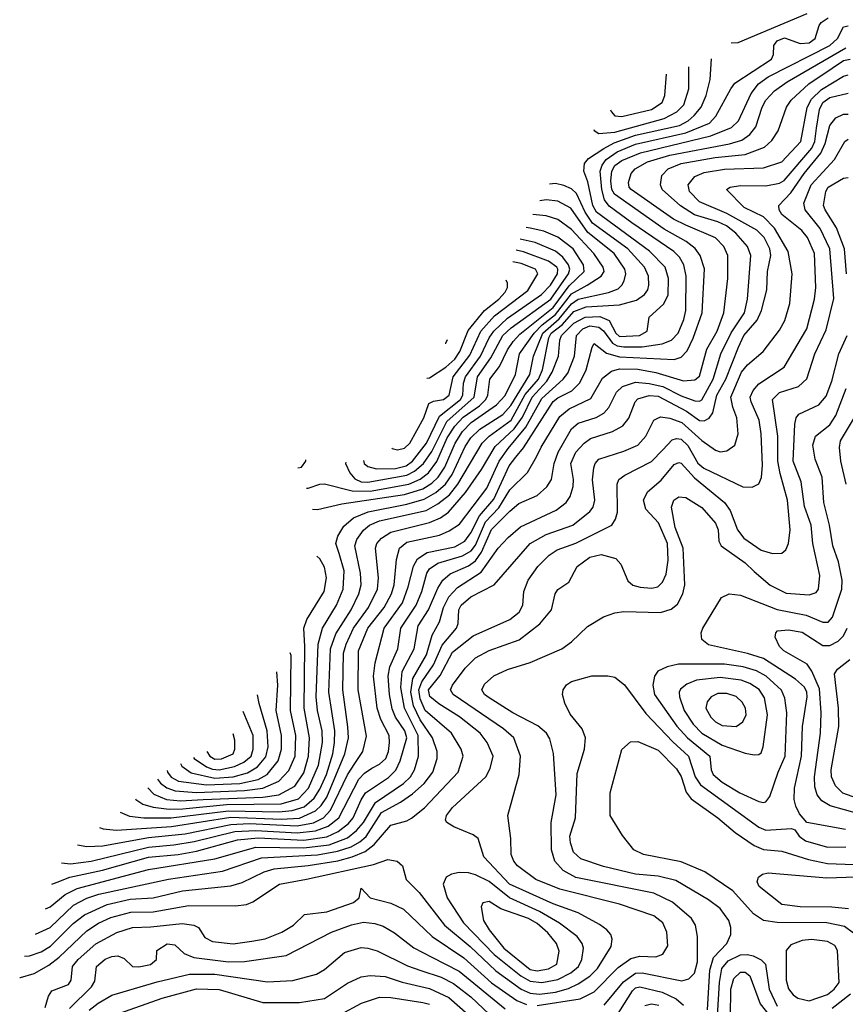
# Model space of a CAD drawing. Extents: x 997028 to 1115134, y 536408 to 618974.
# Tile 88 of 256: x 1003022 to 1006633, y 577189 to 581497. Entities that reach past the tile are written whole.
import ezdxf

# ---------------------------------------------------------------- set-up
doc = ezdxf.new("R2010")
doc.units = 0

msp = doc.modelspace()

# ---------------------------------------------------------------- linework, layer by layer
at = {"layer": '0CON10XD'}
for points in [[(1003274.7, 577886.5), (1003315, 577878.8), (1003385, 577882.8), (1003585, 577919.6), (1003745, 577935.5), (1003945, 577976.4), (1004025, 577979.5), (1004235, 577969.8), (1004306.8, 577983.2), (1004350.7, 578005), (1004381.5, 578038.5), (1004455, 578193.6), (1004487.7, 578242.3), (1004522.9, 578295), (1004538, 578362), (1004502.3, 578565), (1004504.2, 578735), (1004544.2, 578835), (1004616.2, 578925), (1004648.1, 578985), (1004659.8, 579025), (1004670, 579135), (1004682.4, 579185), (1004715, 579211.7), (1004858, 579242), (1004899.9, 579260.1), (1004945, 579289.8), (1005065, 579448.1), (1005118.3, 579565), (1005158.6, 579621.4), (1005235.3, 579715), (1005305, 579840.2), (1005398.3, 579925), (1005419, 579951), (1005449.2, 580025), (1005457.2, 580115), (1005485.2, 580144.8), (1005515, 580157.9), (1005555, 580152.3), (1005575, 580135.2), (1005615, 580081.3), (1005635, 580070.3), (1005665, 580065.5), (1005743.8, 580066.2), (1005831.7, 580078.3), (1005873.3, 580095), (1005901.9, 580125), (1005926.7, 580185), (1005935.2, 580225), (1005937.4, 580375), (1005926.1, 580425), (1005907.8, 580457.8), (1005883.3, 580483.3), (1005699.1, 580609.1), (1005600.7, 580680.7), (1005579.8, 580709.8), (1005568.1, 580755), (1005560.8, 580835), (1005569.2, 580860.8), (1005586.7, 580885), (1005635, 580919), (1005715, 580952.3), (1005935, 581002.5), (1006039.7, 581045), (1006067.4, 581075), (1006131.6, 581195), (1006150.5, 581219.5), (1006310.8, 581325), (1006318.9, 581345), (1006320.4, 581385), (1006335.4, 581405), (1006367.5, 581417.5), (1006435, 581392.8), (1006475, 581396.5), (1006501.6, 581415), (1006518.2, 581471.8), (1006527.6, 581485), (1006557.8, 581505)], [(1006133.8, 581396.8), (1006165, 581397.5), (1006466.8, 581525)], [(1003205, 577807.3), (1003243.3, 577803.3), (1003335, 577814.9), (1003585, 577876.8), (1003696.1, 577886.1), (1003785, 577901.6), (1003963.1, 577945), (1004055, 577949.3), (1004235, 577939.1), (1004315, 577948.1), (1004371, 577969), (1004417.7, 578005), (1004505, 578174.2), (1004529.6, 578200.4), (1004561.8, 578221.8), (1004595, 578239.3), (1004623, 578265), (1004635.5, 578295), (1004639.6, 578335), (1004638.3, 578365), (1004602.1, 578435), (1004584.9, 578484.9), (1004569.1, 578625), (1004576.2, 578683.8), (1004615.6, 578835), (1004695.8, 578945), (1004721.6, 579015), (1004743.8, 579106.2), (1004761.2, 579138.8), (1004803.4, 579166.6), (1004925, 579191.2), (1004969.1, 579215), (1004995, 579252.3), (1005032.9, 579327.1), (1005095, 579398.8), (1005162.7, 579545), (1005192.5, 579582.5), (1005226.1, 579623.9), (1005355, 579826.1), (1005375, 579842.5), (1005436.2, 579873.8), (1005471.7, 579908.3), (1005499.6, 579965), (1005525.4, 580064.6), (1005535, 580080), (1005588.5, 580038.5), (1005645, 580022.6), (1005885, 580011), (1005915, 580020.9), (1005940.9, 580049.1), (1005966.9, 580103.1), (1006007, 580215), (1006017.3, 580407.3), (1005997.9, 580465), (1005976.5, 580496.5), (1005937, 580527), (1005840.1, 580580.1), (1005624.1, 580734.1), (1005612, 580755), (1005607.7, 580792.3), (1005611.1, 580835), (1005625, 580859.6), (1005655, 580881.6), (1005736.8, 580915), (1006045, 580989.2), (1006134.7, 581025), (1006166.3, 581055), (1006221.2, 581175), (1006253.1, 581216.9), (1006295, 581247.1), (1006565, 581385.1), (1006598.4, 581415), (1006625, 581465.4), (1006645, 581470.8)], [(1003162.9, 577714.2), (1003185, 577723.5), (1003241.1, 577745), (1003384.3, 577775.7), (1003585, 577833.2), (1003715, 577844.4), (1003795, 577859.3), (1003975, 577909.3), (1004065, 577918), (1004265, 577907.5), (1004365, 577921.9), (1004414.4, 577945.6), (1004459.8, 577980.2), (1004480.1, 578005), (1004515, 578084.1), (1004535, 578114.2), (1004635, 578181.6), (1004666.3, 578213.7), (1004686.1, 578255), (1004715.7, 578355), (1004706.7, 578385), (1004666.1, 578445), (1004651.6, 578481.6), (1004638.6, 578545), (1004634, 578625), (1004641.4, 578665), (1004675.5, 578745), (1004688.8, 578835), (1004756.1, 578935), (1004780.6, 578995), (1004802.9, 579075), (1004815, 579094.7), (1004851.3, 579118.7), (1004958.9, 579151.1), (1004996.7, 579173.3), (1005015, 579198.1), (1005059.2, 579300.8), (1005118.1, 579361.9), (1005165, 579440.2), (1005243.4, 579516.6), (1005282.5, 579585), (1005302.5, 579627.5), (1005385, 579761.1), (1005425, 579794.1), (1005520, 579840), (1005571.6, 579928.4), (1005610.3, 579959.7), (1005645, 579969.3), (1005725, 579968.5), (1005805, 579952.9), (1005925, 579916.5), (1005975, 579921.9), (1005995, 579937.3), (1006027.5, 580055), (1006072.5, 580135), (1006102.2, 580215), (1006118.9, 580365), (1006118.8, 580465), (1006101.8, 580505), (1006065, 580543.4), (1005935, 580598.1), (1005881.4, 580625), (1005696.6, 580755), (1005688, 580765), (1005684, 580785), (1005696, 580825), (1005714, 580845), (1005768.5, 580875), (1005866.2, 580905), (1006126.1, 580953.9), (1006180.1, 580969.9), (1006215, 580994.7), (1006241.3, 581028.7), (1006269.8, 581115), (1006285.8, 581145), (1006324, 581186), (1006378.8, 581225), (1006635, 581374.4)], [(1003134.8, 577607), (1003155, 577614.8), (1003220.4, 577669.6), (1003273.8, 577696.2), (1003585, 577779.2), (1003874.9, 577825.1), (1004054.1, 577875.9), (1004265, 577873.2), (1004375, 577886.6), (1004455, 577917.2), (1004495, 577948.8), (1004524.9, 577985.1), (1004578.5, 578071.5), (1004700.8, 578155), (1004731.5, 578185), (1004748, 578215), (1004765.8, 578274.2), (1004765.3, 578365), (1004704.5, 578484.5), (1004689.4, 578575), (1004694.9, 578645), (1004747, 578745), (1004764.5, 578845), (1004810.5, 578915), (1004850.4, 579009.6), (1004872.2, 579045), (1004905, 579072.1), (1004985, 579107), (1005015, 579128.8), (1005042, 579168), (1005085, 579266.7), (1005165, 579346.2), (1005205, 579380.2), (1005285, 579415.9), (1005326.9, 579453.1), (1005347.5, 579485), (1005359, 579555), (1005376.7, 579605), (1005435, 579706.8), (1005465, 579732.1), (1005543.9, 579756.1), (1005577.5, 579775), (1005599, 579801), (1005632.9, 579867.1), (1005658, 579892), (1005715, 579910.8), (1005775, 579905.9), (1005835, 579892.5), (1005915, 579852), (1005975, 579829.8), (1005995, 579827.5), (1006005, 579833.8), (1006054.9, 579925), (1006088.7, 580035), (1006133.2, 580126.8), (1006192.4, 580215), (1006205.9, 580275), (1006219.7, 580465), (1006204.7, 580505), (1006153.7, 580563.7), (1006113.2, 580595), (1006075, 580612.7), (1005973.5, 580643.5), (1005912.5, 580682.5), (1005832, 580755), (1005824, 580775), (1005831.1, 580815), (1005858.8, 580845), (1005915, 580867.5), (1006064.3, 580894.3), (1006195, 580907.3), (1006279.8, 580940.2), (1006311.8, 580968.2), (1006339.3, 581010.7), (1006375.8, 581115), (1006396.3, 581145), (1006473.3, 581216.7), (1006575.3, 581284.7), (1006625, 581319.1), (1006655, 581324.8)], [(1003371.4, 577962.5), (1003386.3, 577956.3), (1003445, 577951.3), (1003686.4, 577966.4), (1003945, 578008.1), (1004165, 577998.9), (1004245, 578003.7), (1004315.1, 578034.9), (1004340.6, 578059.4), (1004364.6, 578095), (1004444.3, 578285), (1004459.3, 578355), (1004457.6, 578402.4), (1004434.5, 578565), (1004438.8, 578725), (1004449.2, 578765), (1004481.8, 578835), (1004547, 578925), (1004586.7, 579005), (1004591.1, 579055), (1004577.8, 579185), (1004583.2, 579205), (1004605, 579229), (1004645.7, 579254.3), (1004815, 579296.7), (1004862.1, 579317.9), (1004897.6, 579342.4), (1004971.6, 579428.4), (1005041.2, 579528.8), (1005100.9, 579629.1), (1005185, 579706.7), (1005221.4, 579758.6), (1005262.7, 579845), (1005327.4, 579915), (1005351.1, 579955), (1005378.8, 580025), (1005384.2, 580095), (1005391.2, 580115), (1005445, 580170.1), (1005495, 580196.2), (1005559.1, 580199.1), (1005600.5, 580180.5), (1005628.8, 580125), (1005645, 580111.6), (1005732.9, 580115), (1005766.5, 580135), (1005775.5, 580195), (1005837.3, 580252.7), (1005857.7, 580292.3), (1005859.6, 580365), (1005844.8, 580415), (1005776.7, 580485), (1005545.2, 580655), (1005528.1, 580685), (1005507.3, 580787.3), (1005488.9, 580835), (1005491.8, 580868.2), (1005510.2, 580889.8), (1005576.3, 580933.7), (1005621.6, 580958.4), (1005715, 580992.2), (1005907.3, 581035), (1005945, 581054.2), (1005971.7, 581078.3), (1006002.7, 581115), (1006024.8, 581165), (1006041.9, 581235), (1006047.2, 581326.2)], [(1005533.4, 581016.4), (1005535, 581013.1), (1005555, 581000), (1005625, 581004.7), (1005840, 581065), (1005895.5, 581094.5), (1005926.5, 581125), (1005949.1, 581195), (1005949.3, 581291.4)], [(1003091.4, 577496.6), (1003155, 577524.4), (1003257, 577623), (1003315, 577653.4), (1003368.5, 577671.5), (1003673, 577737), (1003908.6, 577771.4), (1004080, 577830), (1004325, 577843.2), (1004411.6, 577858.4), (1004471.4, 577878.6), (1004510, 577900), (1004536.7, 577923.3), (1004605, 578028.2), (1004686.8, 578073.2), (1004739.6, 578110.4), (1004790.5, 578155), (1004829.2, 578205), (1004848.4, 578265), (1004847.8, 578295), (1004827.7, 578355), (1004774.1, 578434.1), (1004744.9, 578494.9), (1004732.4, 578555), (1004741.5, 578615), (1004801.3, 578718.7), (1004825.7, 578804.3), (1004857.3, 578862.7), (1004874.8, 578925), (1004898.3, 578971.7), (1004936.5, 579013.5), (1005040.2, 579079.8), (1005115.2, 579184.8), (1005157.8, 579232.2), (1005212.3, 579277.7), (1005368.1, 579351.9), (1005411.8, 579385), (1005429.3, 579410.7), (1005442.8, 579455), (1005444.3, 579485), (1005432.5, 579555), (1005454.8, 579605), (1005491.2, 579645), (1005518.8, 579665), (1005615.2, 579694.8), (1005659.3, 579720.7), (1005685.8, 579754.2), (1005713.5, 579825), (1005725, 579838.2), (1005775, 579852.9), (1005815, 579850), (1005937.8, 579785), (1005995, 579743.7), (1006015, 579741.7), (1006036.9, 579753.1), (1006053, 579777), (1006070.8, 579855), (1006110, 579925), (1006165.6, 580064.4), (1006189.8, 580115), (1006247.8, 580182.2), (1006266.3, 580225), (1006290, 580315), (1006293.2, 580395), (1006307.3, 580465), (1006303.1, 580495), (1006277.7, 580545), (1006246.6, 580576.6), (1006115, 580648.9), (1005995, 580700), (1005951.6, 580745), (1005945.8, 580775), (1005975, 580811.4), (1006015, 580829.3), (1006105, 580843.9), (1006275, 580849.8), (1006355, 580875.8), (1006439.1, 580965), (1006466.6, 581113.4), (1006485, 581149.6), (1006528.4, 581191.6), (1006625, 581250), (1006645, 581255.6)], [(1005605.6, 581102.6), (1005608.7, 581095), (1005625, 581077.1), (1005655, 581073.6), (1005785.5, 581104.5), (1005832.4, 581135), (1005844.2, 581165.8), (1005850.6, 581259.3)], [(1003043.1, 577400), (1003065, 577401.2), (1003115, 577418.8), (1003156.5, 577443.5), (1003255, 577542.7), (1003305, 577580.9), (1003405, 577626), (1003505, 577648.9), (1003605, 577655.5), (1003734.3, 577685.7), (1003945, 577708.1), (1003995, 577722.2), (1004091.6, 577768.4), (1004135, 577781.9), (1004283.6, 577796.4), (1004412.7, 577817.3), (1004476.2, 577833.8), (1004532.6, 577857.4), (1004572, 577888), (1004645, 577973.1), (1004715, 577991.8), (1004735, 578003.8), (1004791.7, 578048.3), (1004939.3, 578205), (1004961.8, 578275), (1004953.2, 578305), (1004910, 578375), (1004795.1, 578475), (1004773.1, 578525), (1004767.2, 578565), (1004780.6, 578599.4), (1004832.1, 578675), (1004869.1, 578760.9), (1004932.4, 578835), (1004939.2, 578855), (1004942.4, 578915), (1004952.6, 578935), (1004995, 578972.5), (1005097.7, 579025), (1005254.7, 579205), (1005324.6, 579245.4), (1005441.8, 579285), (1005516, 579345), (1005530, 579365), (1005537.4, 579395), (1005526.6, 579483.4), (1005533.1, 579536.9), (1005538.2, 579555), (1005555, 579573.8), (1005665, 579609.3), (1005725, 579635.9), (1005760.3, 579675), (1005795.8, 579744.3), (1005825, 579760), (1005865, 579754.4), (1005917.5, 579735), (1006005, 579656.3), (1006065, 579613.2), (1006085, 579606.2), (1006115, 579610.5), (1006150, 579635), (1006164.7, 579685), (1006159.2, 579755), (1006141.3, 579801.3), (1006131.7, 579845), (1006179.6, 579955), (1006205, 579986.4), (1006273.8, 580045), (1006345, 580139.4), (1006368.5, 580181.5), (1006390.6, 580255), (1006400, 580385), (1006383, 580483), (1006323.7, 580585), (1006275, 580634.4), (1006190, 580675), (1006113.8, 580755), (1006130, 580765), (1006175, 580771.4), (1006285, 580769.8), (1006345, 580782), (1006365, 580793.2), (1006485.9, 580935), (1006499.1, 580965), (1006507.2, 581022.8), (1006519.6, 581105), (1006535, 581135.2), (1006565, 581157.2), (1006645, 581175.2)], [(1003021.8, 577306.2), (1003025, 577306.5), (1003085, 577324), (1003149.7, 577360.3), (1003195, 577395.6), (1003315, 577510.4), (1003366.1, 577543.9), (1003420.9, 577569.1), (1003508.4, 577591.6), (1003605, 577593.7), (1003761.5, 577621.5), (1003965, 577619.3), (1004014.2, 577625.8), (1004042.2, 577637.8), (1004158.1, 577715), (1004276.1, 577736.1), (1004569.1, 577800.9), (1004632.7, 577822.7), (1004673.3, 577815), (1004696, 577795), (1004712.5, 577735), (1004768.4, 577678.4), (1004880.3, 577535), (1004992.2, 577442.2), (1005105, 577335.2), (1005215, 577255.2), (1005255, 577237.5), (1005295, 577233.6), (1005365, 577242.1), (1005421.9, 577258.1), (1005465, 577277.9), (1005515, 577312.8), (1005548.7, 577345), (1005608.2, 577441.8), (1005613.8, 577473.8), (1005607.3, 577495), (1005590.6, 577515), (1005558.2, 577538.2), (1005465, 577588.9), (1005355, 577628.5), (1005163.9, 577715), (1005051.8, 577835), (1005026.5, 577915), (1005005, 577930.9), (1004920.6, 577965), (1004890.4, 577985), (1004884.6, 577995), (1004888.2, 578015), (1004915, 578049.6), (1005060.7, 578185), (1005079.4, 578220.6), (1005092.8, 578275), (1005066, 578335), (1005035.3, 578375), (1004945, 578446.5), (1004855, 578504), (1004815.6, 578535.6), (1004809.8, 578565), (1004861.6, 578628.4), (1004915, 578729.8), (1005005, 578801.7), (1005165, 578873.3), (1005206, 578905), (1005222.8, 578935), (1005227.3, 578995), (1005245.2, 579044.8), (1005288, 579105), (1005337.7, 579155), (1005373, 579177), (1005455, 579207.3), (1005611.1, 579285), (1005628.2, 579311.8), (1005637.1, 579342.9), (1005634.7, 579465), (1005643.1, 579485), (1005668.5, 579505), (1005785, 579564.1), (1005834.7, 579615), (1005875, 579658.6), (1005895, 579665.2), (1005915, 579662.2), (1005944.7, 579634.7), (1005987.4, 579557.4), (1006014.7, 579535), (1006185, 579453.9), (1006225, 579451.5), (1006255, 579466), (1006266.6, 579493.4), (1006271.2, 579548.8), (1006265.6, 579685), (1006256.5, 579745), (1006220.7, 579825), (1006217.6, 579845), (1006229.4, 579875), (1006255.5, 579904.5), (1006365, 579976.2), (1006464.3, 580145), (1006497.6, 580275), (1006503.8, 580325), (1006498.4, 580475), (1006467.6, 580545), (1006442.8, 580575), (1006355.8, 580645), (1006343.2, 580665), (1006342.9, 580685), (1006395, 580739.5), (1006452.6, 580825), (1006526.7, 580913.3), (1006545.4, 580955), (1006565.2, 581034.8), (1006591.5, 581068.5), (1006625, 581084.2), (1006645, 581083.8)], [(1005285, 577183.2), (1005472.9, 577212.9), (1005535, 577243.3), (1005639.8, 577350.2), (1005695, 577388.9), (1005735, 577400.2), (1005805, 577396.8), (1005835, 577409.1), (1005857.3, 577445), (1005852.8, 577505), (1005834.6, 577545), (1005795, 577576.5), (1005645, 577627.6), (1005385, 577692.6), (1005279.5, 577735), (1005199.6, 577795), (1005183.1, 577815), (1005170.8, 577845), (1005170.4, 577915), (1005157.5, 578015), (1005205.9, 578194.1), (1005212.2, 578275), (1005183.1, 578355), (1005138, 578395), (1004918, 578545), (1004905.9, 578565), (1004915.3, 578585), (1004969.6, 578660.4), (1005015, 578704.7), (1005075, 578737.1), (1005205.8, 578784.2), (1005296.8, 578853.2), (1005347.5, 578915), (1005364.6, 578985.4), (1005375, 579003.8), (1005424.2, 579035.8), (1005459.5, 579105), (1005515, 579145.7), (1005565, 579156.8), (1005629.3, 579139.3), (1005651.1, 579115), (1005681.7, 579041.7), (1005703.6, 579023.6), (1005735.9, 579014.1), (1005785, 579009.2), (1005813.6, 579016.4), (1005833.8, 579036.2), (1005848.8, 579071.2), (1005858.3, 579131.7), (1005855.1, 579205), (1005815.9, 579295.9), (1005760.6, 579355), (1005749.7, 579395), (1005768.1, 579431.9), (1005827.8, 579482.2), (1005885, 579550.7), (1005905, 579559.1), (1005915, 579556.5), (1005973.1, 579493.1), (1006104.2, 579384.2), (1006130, 579350), (1006161.7, 579265), (1006188.6, 579228.6), (1006265, 579176.4), (1006315, 579161.5), (1006355, 579163.3), (1006372.3, 579177.7), (1006384, 579206), (1006391.4, 579265), (1006379.8, 579395), (1006348.8, 579511.2), (1006338.1, 579565), (1006338, 579675), (1006315.3, 579835), (1006345, 579866), (1006428.2, 579891.8), (1006464.8, 579925.2), (1006500, 580035), (1006549.1, 580140.9), (1006582.2, 580277.8), (1006565.8, 580495), (1006523, 580583), (1006456.8, 580665), (1006452, 580695), (1006484.1, 580775), (1006585.3, 580885), (1006630.3, 580965), (1006645.3, 580974.7)], [(1003461.4, 578029.4), (1003501.9, 578011.9), (1003565, 578004.6), (1003685, 578004.5), (1003935, 578035.6), (1004155, 578031), (1004213.5, 578036.5), (1004266.4, 578053.6), (1004309.7, 578090.3), (1004335, 578130.5), (1004363.5, 578195), (1004392.1, 578285), (1004399.2, 578335), (1004399.5, 578385), (1004373.7, 578555), (1004381.8, 578745), (1004405, 578810), (1004471.8, 578915), (1004505.5, 578985), (1004514.8, 579025), (1004513, 579075), (1004488, 579195), (1004496.5, 579223.4), (1004525, 579264.1), (1004552.5, 579285), (1004595.8, 579304.2), (1004799.9, 579350.1), (1004851.3, 579378.7), (1004901.1, 579418.9), (1004938.7, 579465), (1005044.8, 579645), (1005075.2, 579675), (1005171.1, 579745), (1005233.1, 579856.9), (1005290.4, 579925), (1005308.3, 579965), (1005336.7, 580105), (1005347.1, 580125), (1005395.7, 580164.3), (1005445, 580220.7), (1005499.3, 580240.7), (1005645, 580249.5), (1005719.9, 580270.1), (1005754.7, 580295), (1005768.9, 580315), (1005774.2, 580335), (1005772.4, 580375), (1005754.3, 580415), (1005681.1, 580495), (1005527.5, 580607.5), (1005495.1, 580655), (1005456.6, 580736.6), (1005435, 580756.8), (1005401.9, 580771.9), (1005365, 580781), (1005339.3, 580777.9)], [(1006637.8, 580385), (1006630.2, 580495), (1006595, 580586.2), (1006544.3, 580665), (1006537.5, 580685), (1006547.2, 580745), (1006557.6, 580765), (1006625, 580803.9), (1006645, 580807.1)], [(1003528.4, 578087.4), (1003530, 578085), (1003560.8, 578065), (1003605, 578051.7), (1003675, 578043), (1003735, 578044.7), (1003926.7, 578063.3), (1004165, 578065.5), (1004241.8, 578088.2), (1004285.4, 578135), (1004328.2, 578235), (1004346.5, 578335), (1004344.9, 578385), (1004324.4, 578474.4), (1004319.2, 578535), (1004326.9, 578765), (1004345.7, 578834.3), (1004407.7, 578935), (1004436.7, 579005), (1004441.1, 579085), (1004418.9, 579161.1), (1004404.8, 579205), (1004413.3, 579236.7), (1004439.3, 579280.7), (1004482.3, 579317.7), (1004545.7, 579344.3), (1004715, 579377.9), (1004790.5, 579399.5), (1004841.9, 579428.1), (1004884.9, 579465), (1004913.1, 579506.9), (1004970.2, 579629.8), (1004995, 579667.9), (1005034.8, 579705), (1005135, 579769.8), (1005170.5, 579809.5), (1005253.2, 579945), (1005269.1, 580025), (1005310.5, 580125), (1005381.8, 580188.2), (1005435, 580254.7), (1005465, 580273.9), (1005597, 580303), (1005639.7, 580320.3), (1005656, 580335), (1005665.7, 580354.3), (1005672.4, 580385), (1005668.9, 580405), (1005622.6, 580475), (1005506.3, 580566.3), (1005433.2, 580673.2), (1005375, 580702.6), (1005325, 580709.2), (1005297.2, 580705.1)], [(1004302.5, 579355), (1004325, 579354.7), (1004431.2, 579378.8), (1004705, 579419.1), (1004785, 579444.6), (1004825, 579468.8), (1004851.6, 579495), (1004880.8, 579539.2), (1004926.3, 579645), (1004959, 579695), (1004996.2, 579735), (1005107.4, 579812.6), (1005145, 579853.1), (1005190.7, 579945), (1005208.4, 580035), (1005272.8, 580125), (1005307.8, 580162.2), (1005365, 580207.4), (1005435, 580297.4), (1005504.3, 580335.7), (1005565.3, 580375), (1005577.8, 580395), (1005574.3, 580415), (1005532.9, 580475), (1005435, 580579.8), (1005375, 580623.5), (1005325, 580638.9), (1005266.1, 580644.6)], [(1004276.6, 579446.8), (1004283.1, 579446.9), (1004335, 579465.3), (1004355, 579466.7), (1004476.2, 579436.2), (1004555, 579434.1), (1004724.4, 579465.6), (1004772.8, 579487.2), (1004809.2, 579515), (1004846.1, 579563.9), (1004892.1, 579667.9), (1004925, 579719), (1004961.6, 579758.4), (1005032.4, 579807.6), (1005060.4, 579835), (1005069.4, 579855), (1005078.8, 579925), (1005120.1, 579979.9), (1005155, 580053.2), (1005180.1, 580089.9), (1005208.9, 580121.1), (1005355, 580237.8), (1005425, 580332.7), (1005491, 580395), (1005488.1, 580425), (1005442.8, 580495), (1005376, 580546), (1005315, 580571.5), (1005255, 580585.8), (1005236.5, 580587.6)], [(1004448.2, 579561), (1004446.9, 579555), (1004465.2, 579515), (1004488.1, 579488.1), (1004515, 579475.1), (1004545, 579474), (1004715, 579503.9), (1004748.5, 579521.5), (1004788.4, 579555), (1004825, 579607.5), (1004890.5, 579739.5), (1005009.9, 579845), (1005024.6, 579935), (1005082, 580018), (1005135.7, 580115), (1005170.9, 580149.1), (1005344.3, 580275), (1005422.2, 580385), (1005428.5, 580405), (1005422, 580425), (1005397.9, 580457.9), (1005365.2, 580485), (1005277, 580523), (1005210.3, 580537.2)], [(1004525.3, 579567.9), (1004528.2, 579555), (1004545, 579542.7), (1004582.7, 579532.7), (1004665, 579534.1), (1004711.8, 579545), (1004740, 579565), (1004801.3, 579645), (1004857.4, 579762.6), (1004949.2, 579835), (1004960, 579855), (1004963.5, 579906.5), (1004972.2, 579935), (1005037.1, 580025), (1005074.6, 580105), (1005095.7, 580135), (1005155, 580190.8), (1005304.8, 580295), (1005343.8, 580335), (1005374.6, 580385), (1005376.2, 580405), (1005371, 580415), (1005335, 580441.1), (1005225, 580482.2), (1005193.6, 580489.1)], [(1004650, 579622.2), (1004650.6, 579620.6), (1004675, 579614.5), (1004705, 579622), (1004728.9, 579645), (1004789.6, 579755), (1004811.6, 579818.4), (1004831.6, 579828.4), (1004875, 579835.6), (1004899.6, 579855), (1004918.5, 579935), (1004990.9, 580029.1), (1005039.3, 580135), (1005098.1, 580201.9), (1005245, 580312.5), (1005288.4, 580385), (1005277.5, 580405), (1005215, 580430.4), (1005178.5, 580437.8)], [(1004803, 579929.3), (1004815, 579929.7), (1004885, 579976.6), (1004925, 580012.5), (1004946.8, 580045), (1004983.2, 580136.8), (1005055.1, 580224.9), (1005117.6, 580275), (1005145.2, 580305), (1005155.3, 580325), (1005155.3, 580345), (1005150.2, 580357.5)], [(1004882.8, 580081.3), (1004885, 580081.9), (1004893.4, 580098.4)], [(1005578.4, 577185), (1005662.5, 577287.5), (1005715, 577325.8), (1005745, 577326.4), (1005917.8, 577292.2), (1005949.2, 577300.8), (1005974.1, 577325.9), (1005986.7, 577375), (1005986, 577486), (1005977.9, 577535), (1005959.6, 577565), (1005876.5, 577636.5), (1005795, 577674.8), (1005454, 577744), (1005398.7, 577775), (1005362.8, 577815), (1005347.2, 577865), (1005345.9, 577984.1), (1005367.8, 578105), (1005356.5, 578286.5), (1005341.3, 578351.3), (1005325.6, 578375), (1005287.8, 578407.8), (1005178.9, 578465), (1005075, 578529.8), (1005054.7, 578545), (1005042.5, 578565), (1005055, 578590), (1005095, 578626.2), (1005155, 578654.7), (1005254.7, 578685.3), (1005392.5, 578745), (1005435.4, 578774.6), (1005505, 578842.5), (1005575.6, 578884.4), (1005625, 578901.9), (1005665, 578908.5), (1005825, 578904), (1005871.5, 578918.5), (1005899.5, 578940.5), (1005923.1, 578985), (1005931.3, 579025), (1005924.3, 579185), (1005888.4, 579275), (1005872.2, 579365), (1005883.5, 579395), (1005905, 579410), (1005935, 579406.2), (1006005, 579363.2), (1006065.3, 579295), (1006076.4, 579265), (1006079.6, 579215), (1006090, 579195), (1006195, 579120.8), (1006235, 579083.3), (1006305, 579022.5), (1006375, 578988.6), (1006475, 578981.3), (1006505, 578991.1), (1006516.4, 579005), (1006521.6, 579065), (1006491.5, 579205), (1006484, 579285), (1006455, 579367.5), (1006439.8, 579475), (1006405.6, 579565), (1006412.5, 579727.5), (1006418.2, 579755), (1006429.4, 579770.6), (1006517.3, 579812.7), (1006549.6, 579850.4), (1006573.5, 579915), (1006604.7, 580035), (1006640.5, 580115)], [(1006633.8, 577953.8), (1006464.5, 577984.5), (1006432.4, 578022.4), (1006416.2, 578056.2), (1006409.7, 578085), (1006410.2, 578135), (1006441.2, 578275), (1006445.2, 578405.2), (1006466.2, 578535), (1006465.2, 578555), (1006455, 578576.7), (1006415, 578612), (1006275, 578701.4), (1006205, 578724.1), (1006035, 578761.2), (1006005.8, 578785), (1006003.1, 578815), (1006010.5, 578835), (1006091.4, 578968.6), (1006125, 578984.4), (1006175, 578979.2), (1006335, 578916), (1006461.2, 578891.2), (1006535, 578861), (1006558.7, 578861.3), (1006577.5, 578882.5), (1006618.1, 579005), (1006619.8, 579045), (1006603, 579125), (1006578.1, 579195), (1006564.1, 579285.9), (1006538.8, 579385), (1006531.6, 579495), (1006501.5, 579575), (1006490.3, 579635), (1006503.1, 579675), (1006565, 579724.7), (1006591.1, 579765), (1006636.2, 579883.8)], [(1006636.8, 579465), (1006613.4, 579565), (1006607.9, 579625), (1006611.6, 579655), (1006672.7, 579757.3)], [(1004238.2, 579536), (1004255, 579539.7), (1004273.8, 579566.2), (1004273.4, 579571.2)], [(1003582.4, 578136.9), (1003608.2, 578108.2), (1003664.5, 578085), (1003725, 578079.5), (1003825, 578084.8), (1004084.6, 578095.4), (1004154.9, 578105.1), (1004225, 578143.5), (1004265, 578202), (1004285.7, 578275), (1004290, 578355), (1004266, 578485), (1004269.7, 578755), (1004264.6, 578835.3), (1004277.8, 578872.2), (1004353.3, 578995), (1004364.2, 579055), (1004355, 579102.5), (1004335, 579138.2), (1004322.1, 579149.5)], [(1006692.3, 578022.3), (1006567.1, 578057.1), (1006529.7, 578079.7), (1006509.5, 578105), (1006499.9, 578139.9), (1006498.1, 578185), (1006523.9, 578375), (1006527.4, 578465), (1006519.5, 578569.5), (1006486.4, 578646.4), (1006466.8, 578676.8), (1006364.6, 578735), (1006344.6, 578755), (1006325.8, 578795), (1006328.8, 578815), (1006337.1, 578822.9), (1006385, 578828.2), (1006445, 578817.5), (1006535, 578759.7), (1006565, 578758.9), (1006601.4, 578778.6), (1006625, 578800.8), (1006641.3, 578835)], [(1003624.6, 578174.6), (1003637.2, 578157.2), (1003665.6, 578135.6), (1003702.4, 578122.4), (1003795.8, 578115.8), (1004005, 578124.4), (1004085.3, 578134.7), (1004154.7, 578165.3), (1004198.6, 578211.4), (1004226.8, 578275), (1004229.2, 578365), (1004207, 578475), (1004209.2, 578715), (1004204.8, 578727.6)], [(1006275, 578072.3), (1006285, 578075.5), (1006302.4, 578097.6), (1006338.8, 578205), (1006370.4, 578275), (1006376.7, 578465), (1006368.3, 578528.3), (1006353.7, 578563.7), (1006286.8, 578625), (1006245, 578647.5), (1006185.8, 578665.8), (1006105, 578677.6), (1005902.8, 578677.2), (1005854.3, 578665.7), (1005813.6, 578646.4), (1005798.2, 578625), (1005790.6, 578585), (1005798.3, 578545), (1005895.8, 578405.8), (1005942.7, 578355), (1006040.8, 578275), (1006046.9, 578215), (1006055.3, 578195), (1006095, 578160.7), (1006172.1, 578115), (1006255, 578076.1), (1006275, 578072.3)], [(1006745, 578069.7), (1006622.5, 578112.5), (1006590, 578145), (1006572.4, 578185), (1006570.7, 578215), (1006604, 578405), (1006603.1, 578485), (1006586.2, 578635), (1006599.1, 578655), (1006652.2, 578697.8)], [(1003667.2, 578212.7), (1003668.7, 578205), (1003685, 578183.4), (1003716.1, 578166.1), (1003839, 578149), (1003985, 578154.9), (1004065, 578172.4), (1004104.8, 578195), (1004152.2, 578255), (1004166.7, 578305), (1004167, 578365), (1004144.2, 578475), (1004151.6, 578585), (1004147.2, 578644.3)], [(1006030.5, 577165), (1006041.1, 577338.9), (1006056.1, 577393.9), (1006115.3, 577455), (1006131.9, 577495), (1006132.1, 577525), (1006124.2, 577555), (1006085, 577607.5), (1006035, 577646.4), (1005891.2, 577731.2), (1005815, 577749.8), (1005715, 577758.1), (1005575, 577792.3), (1005476.9, 577825), (1005444.1, 577855), (1005430.7, 577895), (1005428.7, 577925), (1005453.3, 578005), (1005460.8, 578199.2), (1005492.9, 578305), (1005497.3, 578355), (1005481.5, 578395), (1005429.1, 578459.1), (1005406.4, 578506.4), (1005396.2, 578545), (1005398.8, 578565), (1005413.8, 578586.2), (1005435, 578601.5), (1005525, 578626), (1005595, 578626.8), (1005625, 578620.8), (1005667.2, 578587.2), (1005761.2, 578461.2), (1005878.2, 578338.2), (1005947.3, 578275), (1005976.9, 578185), (1005999.3, 578149.3), (1006255, 577963.4), (1006285, 577950.7), (1006398, 577958), (1006412.1, 577952.1), (1006430.5, 577925), (1006459.4, 577905), (1006555, 577876.2), (1006635, 577877.8)], [(1006235, 578280), (1006255, 578282.5), (1006265, 578288.8), (1006273.5, 578315), (1006292.6, 578455), (1006279.5, 578529.5), (1006256.1, 578566.1), (1006215, 578592.1), (1006177, 578607), (1006085, 578619.1), (1005982.2, 578607.8), (1005940.2, 578589.8), (1005912.5, 578567.5), (1005906, 578555), (1005907.5, 578535), (1005928.1, 578475), (1005968, 578415), (1006005.8, 578375), (1006095, 578322.3), (1006195, 578287.9), (1006235, 578280)], [(1003724.5, 578242.2), (1003731, 578231), (1003771.8, 578201.8), (1003875, 578178.1), (1003955, 578184.4), (1004018.8, 578201.2), (1004062.3, 578227.7), (1004098.6, 578271.4), (1004108, 578315), (1004103.9, 578385), (1004068.9, 578505), (1004062.1, 578543.6)], [(1006155, 578404), (1006185, 578424.5), (1006198.8, 578455), (1006197.1, 578485), (1006181.7, 578511.7), (1006155, 578535.4), (1006115, 578548.8), (1006075, 578549.1), (1006046, 578534), (1006028.2, 578511.8), (1006022.3, 578485), (1006045.4, 578445), (1006065.4, 578425), (1006095, 578408.6), (1006155, 578404)], [(1003782.5, 578268.8), (1003784.4, 578265), (1003838.3, 578228.3), (1003865, 578217.6), (1003895, 578214.7), (1003961, 578229), (1004002.1, 578247.9), (1004033.8, 578275), (1004043.4, 578305), (1004043, 578365), (1003999.4, 578470.1)], [(1003840.1, 578295.3), (1003852.8, 578275), (1003875, 578262.3), (1003905, 578263.1), (1003954.8, 578285.2), (1003962.5, 578305), (1003962.5, 578345), (1003954.8, 578372.5)], [(1006669.6, 577499.6), (1006629.8, 577529.8), (1006552.5, 577545), (1006335, 577547.1), (1006275.3, 577555.3), (1006231.2, 577585), (1006141.1, 577685), (1006018.1, 577768.1), (1005915, 577813.1), (1005750, 577845), (1005708.6, 577865), (1005657.9, 577927.9), (1005603.8, 578015), (1005603.8, 578115), (1005655, 578303.3), (1005693, 578337), (1005725, 578339.4), (1005815, 578300.3), (1005895, 578218.9), (1005915, 578185.6), (1005936.9, 578116.9), (1005958.4, 578088.4), (1006075, 578004.7), (1006150.7, 577940.7), (1006235, 577883.7), (1006275, 577866.9), (1006355, 577859.5), (1006472.1, 577822.1), (1006555, 577804.8), (1006825, 577794.6)], [(1005305, 577284.4), (1005375, 577298.2), (1005432.7, 577327.3), (1005466.6, 577355), (1005480.7, 577385), (1005487.9, 577435), (1005482.2, 577455), (1005460, 577485), (1005383.3, 577543.3), (1005295.5, 577595.5), (1005164.9, 577654.9), (1005075, 577726.3), (1005015.7, 577755.7), (1004985, 577764.4), (1004943.9, 577766.1), (1004910.9, 577759.1), (1004887.5, 577745), (1004874.1, 577715), (1004891.1, 577655), (1004963, 577545), (1005097.3, 577407.3), (1005213.8, 577313.8), (1005255, 577290.5), (1005305, 577284.4)], [(1006646.6, 577606.6), (1006573.8, 577613.8), (1006435, 577615.2), (1006355, 577626.2), (1006256.1, 577705), (1006247.3, 577725), (1006252.7, 577745), (1006270.9, 577759.1), (1006296, 577764), (1006552.2, 577742.2), (1006805, 577751.1)], [(1003133.8, 577175), (1003147.5, 577225), (1003162.3, 577247.7), (1003235.5, 577275), (1003246.6, 577295), (1003253.3, 577355), (1003277.6, 577385), (1003355, 577453.4), (1003446.1, 577503.9), (1003515.2, 577525.2), (1003595, 577527.5), (1003733, 577543), (1003783.3, 577535), (1003804, 577525), (1003831.3, 577481.3), (1003865, 577464.5), (1003955, 577453.9), (1004036.7, 577465), (1004095, 577476.2), (1004168.1, 577505), (1004219.4, 577535), (1004268.1, 577581.9), (1004365, 577594.3), (1004482.5, 577635), (1004506, 577655), (1004515, 577696.7), (1004555.4, 577655.4), (1004645, 577631.4), (1004700.9, 577605), (1004826, 577486), (1004965, 577391.9), (1005085, 577283.5), (1005195.7, 577205.7), (1005238.4, 577188.4)], [(1005285, 577335.1), (1005335, 577344.5), (1005370.9, 577365), (1005380.9, 577420.9), (1005370, 577455), (1005331.2, 577501.2), (1005285, 577543), (1005247.8, 577565), (1005126.4, 577606.4), (1005075, 577639.3), (1005047.7, 577632.3), (1005040.5, 577615), (1005050.8, 577555), (1005075, 577515.3), (1005139.4, 577435), (1005255, 577341.9), (1005285, 577335.1)], [(1003239.7, 577170.3), (1003335.3, 577265), (1003350.9, 577290.9), (1003358, 577355), (1003395, 577387.1), (1003425, 577398.8), (1003450.6, 577400.6), (1003478.8, 577388.8), (1003515, 577354.1), (1003542.9, 577352.9), (1003593.6, 577363.6), (1003620, 577385), (1003622, 577425), (1003666.4, 577453.6), (1003699.7, 577449.7), (1003740.7, 577410.7), (1003783.2, 577393.2), (1003935, 577375.5), (1004005, 577375.6), (1004187.3, 577402.7), (1004385.9, 577504.1), (1004473.8, 577536.2), (1004525, 577547.7), (1004575, 577542.6), (1004611.1, 577531.1), (1004661.2, 577501.2), (1004745.8, 577435.8), (1004825, 577395.6), (1004944.5, 577334.5), (1005145, 577168.5)], [(1006475, 577204.3), (1006555, 577231.9), (1006583.6, 577255), (1006606.5, 577285), (1006598.8, 577425), (1006586.8, 577446.8), (1006555, 577464.2), (1006485, 577472.5), (1006445, 577468.3), (1006395, 577448.8), (1006374.4, 577425), (1006374.7, 577295), (1006385, 577257.1), (1006405, 577230.4), (1006425, 577216.1), (1006475, 577204.3)], [(1003325, 577162.9), (1003365, 577193.9), (1003425, 577228.4), (1003623.3, 577286.7), (1003765, 577320.2), (1003875, 577320.6), (1004105, 577287.9), (1004216.2, 577293.8), (1004319.6, 577320.4), (1004355, 577341.5), (1004441.9, 577415), (1004515, 577437.2), (1004545, 577435.3), (1004585, 577422.8), (1004717.9, 577357.9), (1004776.8, 577336.8), (1004865, 577307.6), (1004919.3, 577279.3), (1004995, 577221.7), (1005129.2, 577095)], [(1006066.7, 577015), (1006082.1, 577285), (1006092.7, 577345), (1006120.6, 577379.4), (1006175, 577405.5), (1006205, 577407.2), (1006230.5, 577400.5), (1006264.3, 577384.3), (1006283.8, 577365), (1006300.2, 577255), (1006335, 577180.3)], [(1006131.1, 577135), (1006132.2, 577255), (1006145, 577301.3), (1006175, 577329.2), (1006195, 577329.7), (1006215, 577314.1), (1006260.5, 577190.5), (1006336.8, 577095)], [(1003435, 577141.7), (1003645, 577215.9), (1003795, 577256.3), (1003894.5, 577254.5), (1004085, 577197), (1004245, 577196.7), (1004355, 577214.8), (1004455, 577280.9), (1004515, 577309.7), (1004555, 577315.3), (1004620.6, 577310.6), (1004695, 577285.6), (1004815, 577258.5), (1004898.3, 577218.3), (1004983.8, 577145)], [(1005632.4, 577137.6), (1005701.9, 577248.1), (1005715, 577261), (1005735, 577265.9), (1005832.3, 577242.3), (1005893, 577213), (1005925.7, 577185)], [(1004425.2, 577144.8), (1004516.6, 577193.4), (1004595, 577220.2), (1004645, 577218.8), (1004785, 577197.3), (1004815, 577188.9)], [(1006575, 577172.2), (1006655.2, 577235)], [(1005756.6, 577183.4), (1005785, 577190.9), (1005817.3, 577185)]]:
    msp.add_lwpolyline(points, dxfattribs=at)

doc.saveas('drawing.dxf')
